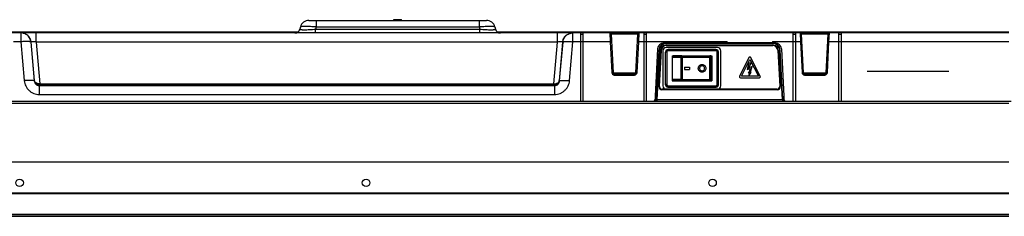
# Model space of a CAD drawing. Header units: millimetres. Extents: x -6054 to 364, y -1866 to 3094.
# Tile 48 of 256: x -4443 to -4052, y -636 to -558. Entities that reach past the tile are written whole.
import ezdxf

# ---------------------------------------------------------------- set-up
doc = ezdxf.new("R2010")
doc.units = ezdxf.units.MM
doc.header["$LTSCALE"] = 65.395
doc.layers.get('0').update_dxf_attribs({"linetype": 'CONTINUOUS'})

msp = doc.modelspace()

# ---------------------------------------------------------------- linework, layer by layer
at = {"linetype": 'Continuous'}
for p, q in [((-4328.38, -558.15), (-4257.97, -558.15)), ((-4325.48, -558.15), (-4325.48, -560.75)), ((-4294.67, -558.15), (-4294.67, -557.85)), ((-4294.67, -557.85), (-4291.67, -557.85)), ((-4293.17, -558.15), (-4293.17, -557.85)), ((-4291.67, -558.15), (-4291.67, -557.85)), ((-4260.86, -558.15), (-4260.86, -560.75)), ((-4409.17, -562.65), (-4409.17, -563.15)), ((-4409.17, -562.65), (-4404.17, -562.65)), ((-4406.67, -562.65), (-4406.67, -563.15)), ((-4404.17, -562.65), (-4404.17, -563.15)), ((-4331.76, -560.75), (-4332.01, -561.67)), ((-4325.48, -560.75), (-4325.73, -561.67)), ((-4325.73, -563.15), (-4325.73, -561.67)), ((-4325.73, -561.67), (-4260.62, -561.67)), ((-4325.48, -560.75), (-4260.86, -560.75)), ((-4260.86, -560.75), (-4260.62, -561.67)), ((-4260.62, -563.15), (-4260.62, -561.67)), ((-4254.59, -560.75), (-4254.34, -561.67)), ((-4234.17, -562.65), (-4234.17, -563.15)), ((-4234.17, -562.65), (-4229.17, -562.65)), ((-4231.67, -562.65), (-4231.67, -563.15)), ((-4229.17, -562.65), (-4229.17, -563.15)), ((-4217.17, -562.65), (-4217.17, -563.15)), ((-4217.17, -562.65), (-4212.17, -562.65)), ((-4214.67, -562.65), (-4214.67, -563.15)), ((-4212.17, -562.65), (-4212.17, -563.15)), ((-4129.17, -562.65), (-4129.17, -563.15)), ((-4129.17, -562.65), (-4126.17, -562.65)), ((-4127.67, -562.65), (-4127.67, -563.15)), ((-4126.17, -562.65), (-4126.17, -563.15)), ((-4122.67, -562.65), (-4122.67, -563.15)), ((-4122.67, -562.65), (-4118.82, -562.65)), ((-4122.05, -562.65), (-4122.05, -563.15)), ((-4120.17, -562.65), (-4120.17, -563.15)), ((-4119.65, -562.65), (-4119.65, -563.15)), ((-4119.24, -562.65), (-4119.24, -563.15)), ((-4118.92, -562.65), (-4118.92, -563.15)), ((-4118.82, -562.65), (-4118.82, -563.15)), ((-4059.17, -562.65), (-4059.17, -563.15)), ((-4059.17, -562.65), (-4054.17, -562.65)), ((-4056.67, -562.65), (-4056.67, -563.15)), ((-4054.17, -562.65), (-4054.17, -563.15)), ((-4194.56, -563.15), (-4546.6, -563.15)), ((-4477.17, -562.75), (-4409.17, -562.75)), ((-4442.71, -563.15), (-4442.71, -566.66)), ((-4436.66, -566.8), (-4436.66, -563.15)), ((-4404.17, -562.75), (-4332.74, -562.75)), ((-4253.61, -562.75), (-4234.17, -562.75)), ((-4229.69, -566.8), (-4229.69, -563.15)), ((-4229.17, -562.75), (-4217.17, -562.75)), ((-4223.63, -566.66), (-4223.63, -563.15)), ((-4220.63, -563.15), (-4220.63, -590.25)), ((-4220.63, -563.65), (-4219.63, -563.65)), ((-4219.63, -563.15), (-4219.63, -590.25)), ((-4212.17, -562.75), (-4129.17, -562.75)), ((-4209, -563.15), (-4208.84, -566.66)), ((-4208.5, -563.63), (-4207.7, -578.98)), ((-4197.84, -563.63), (-4208.5, -563.63)), ((-4198.65, -578.98), (-4197.84, -563.63)), ((-4197.51, -566.66), (-4197.34, -563.15)), ((-4195.53, -563.15), (-4195.53, -590.25)), ((-4195.53, -563.65), (-4194.53, -563.65)), ((-4194.53, -563.15), (-4194.53, -590.25)), ((-4136.32, -563.15), (-4194.53, -563.15)), ((-4136.32, -563.15), (-4136.32, -590.25)), ((-4050.67, -563.15), (-4136.32, -563.15)), ((-4136.32, -563.65), (-4135.32, -563.65)), ((-4135.32, -563.15), (-4135.32, -590.25)), ((-4133.5, -563.15), (-4133.34, -566.66)), ((-4133, -563.63), (-4132.2, -578.98)), ((-4122.34, -563.63), (-4133, -563.63)), ((-4126.17, -562.75), (-4122.67, -562.75)), ((-4123.15, -578.98), (-4122.34, -563.63)), ((-4122.01, -566.66), (-4121.84, -563.15)), ((-4118.82, -562.75), (-4059.17, -562.75)), ((-4118.17, -563.15), (-4118.17, -590.25)), ((-4118.17, -563.65), (-4117.17, -563.65)), ((-4117.17, -563.15), (-4117.17, -590.25)), ((-4054.17, -562.75), (-4050.67, -562.75)), ((-4442.71, -566.66), (-4445.71, -566.66)), ((-4442.71, -566.66), (-4441.39, -582.13)), ((-4438.73, -566.79), (-4437.41, -582.25)), ((-4438.65, -566.79), (-4438.73, -566.79)), ((-4437.31, -582.13), (-4438.65, -566.79)), ((-4436.66, -566.8), (-4435.21, -583.42)), ((-4229.69, -566.8), (-4436.66, -566.8)), ((-4231.14, -583.42), (-4229.69, -566.8)), ((-4227.69, -566.79), (-4229.04, -582.13)), ((-4228.94, -582.25), (-4227.61, -566.79)), ((-4227.61, -566.79), (-4227.69, -566.79)), ((-4224.96, -582.13), (-4223.63, -566.66)), ((-4220.63, -566.66), (-4223.63, -566.66)), ((-4219.63, -566.73), (-4220.63, -566.73)), ((-4208.84, -566.66), (-4219.63, -566.66)), ((-4208.84, -566.66), (-4208.2, -578.94)), ((-4198.15, -578.94), (-4197.51, -566.66)), ((-4195.53, -566.66), (-4197.51, -566.66)), ((-4194.53, -566.73), (-4195.53, -566.73)), ((-4162.44, -566.66), (-4194.53, -566.66)), ((-4190, -569.52), (-4190.99, -588.34)), ((-4189.52, -570), (-4190.56, -589.78)), ((-4189.32, -569.98), (-4190.36, -589.81)), ((-4189.48, -584.47), (-4188.72, -570.01)), ((-4189.28, -584.5), (-4188.52, -570.05)), ((-4187.92, -570.25), (-4187.92, -584.25)), ((-4162.41, -567.15), (-4187.51, -567.15)), ((-4166.22, -568.95), (-4186.62, -568.95)), ((-4186.53, -567.33), (-4186.53, -567.15)), ((-4144.32, -567.33), (-4186.53, -567.33)), ((-4186.53, -567.93), (-4186.53, -568.15)), ((-4186.53, -567.93), (-4144.32, -567.93)), ((-4186.53, -568.15), (-4144.32, -568.15)), ((-4185.87, -570.23), (-4185.87, -569.74)), ((-4166.87, -569.74), (-4185.87, -569.74)), ((-4166.87, -570.23), (-4185.87, -570.23)), ((-4166.87, -570.23), (-4166.87, -569.74)), ((-4164.92, -584.25), (-4164.92, -570.25)), ((-4162.41, -567.15), (-4162.44, -566.66)), ((-4144.43, -567.15), (-4162.41, -567.15)), ((-4144.41, -566.66), (-4144.43, -567.15)), ((-4143.34, -567.15), (-4144.43, -567.15)), ((-4136.32, -566.66), (-4144.41, -566.66)), ((-4144.32, -567.33), (-4144.32, -567.15)), ((-4144.32, -567.93), (-4144.32, -568.15)), ((-4143.78, -567.15), (-4143.78, -567.2)), ((-4142.32, -570.05), (-4141.57, -584.5)), ((-4142.12, -570.01), (-4141.37, -584.47)), ((-4140.49, -589.81), (-4141.52, -569.98)), ((-4140.29, -589.78), (-4141.33, -570)), ((-4140.84, -569.52), (-4139.86, -588.34)), ((-4135.32, -566.73), (-4136.32, -566.73)), ((-4133.34, -566.66), (-4135.32, -566.66)), ((-4133.34, -566.66), (-4132.7, -578.94)), ((-4122.65, -578.94), (-4122.01, -566.66)), ((-4118.17, -566.66), (-4122.01, -566.66)), ((-4117.17, -566.73), (-4118.17, -566.73)), ((-4050.67, -566.66), (-4117.17, -566.66)), ((-4186.87, -583.75), (-4186.87, -570.74)), ((-4186.37, -570.73), (-4186.37, -583.73)), ((-4184.22, -572.23), (-4184.22, -582.23)), ((-4184.22, -572.23), (-4168.52, -572.23)), ((-4184.22, -572.25), (-4168.52, -572.25)), ((-4180.7, -581.65), (-4180.7, -572.75)), ((-4180.42, -572.26), (-4180.43, -572.26)), ((-4180.11, -581.65), (-4180.11, -572.75)), ((-4169.32, -581.68), (-4169.32, -572.78)), ((-4169.29, -572.29), (-4169.31, -572.29)), ((-4168.83, -581.69), (-4168.83, -572.79)), ((-4168.52, -572.23), (-4168.52, -582.23)), ((-4166.37, -583.73), (-4166.37, -570.73)), ((-4165.87, -583.75), (-4165.87, -570.74)), ((-4153.78, -572.98), (-4157.52, -580.42)), ((-4156.77, -580.36), (-4153.42, -573.7)), ((-4153.42, -573.7), (-4150.03, -580.36)), ((-4149.28, -580.42), (-4153.07, -572.98)), ((-4179.37, -576.71), (-4179.37, -577.71)), ((-4177.37, -576.72), (-4177.37, -577.72)), ((-4153.75, -575.24), (-4154.44, -577.76)), ((-4154.44, -577.76), (-4153.44, -577.25)), ((-4153.9, -577.15), (-4152.95, -575.24)), ((-4152.53, -576.45), (-4153.9, -577.15)), ((-4152.95, -575.24), (-4153.75, -575.24)), ((-4153.44, -577.25), (-4153.67, -579)), ((-4153.22, -579), (-4152.53, -576.45)), ((-4437.41, -582.25), (-4437.31, -582.13)), ((-4229.04, -582.13), (-4228.94, -582.25)), ((-4207.7, -578.98), (-4198.65, -578.98)), ((-4207.2, -579.45), (-4207.2, -579.89)), ((-4207.2, -579.45), (-4199.15, -579.45)), ((-4207.2, -579.89), (-4199.15, -579.89)), ((-4199.15, -579.45), (-4199.15, -579.89)), ((-4184.22, -582.23), (-4168.52, -582.23)), ((-4183.81, -582.2), (-4168.94, -582.2)), ((-4157.16, -581), (-4149.63, -581)), ((-4150.03, -580.36), (-4156.77, -580.36)), ((-4153.92, -578.63), (-4153.66, -580.04)), ((-4153.67, -579), (-4153.92, -578.63)), ((-4153.66, -580.04), (-4152.84, -578.81)), ((-4152.84, -578.81), (-4153.22, -579)), ((-4132.2, -578.98), (-4123.15, -578.98)), ((-4131.7, -579.45), (-4131.7, -579.89)), ((-4131.7, -579.45), (-4123.65, -579.45)), ((-4131.7, -579.89), (-4123.65, -579.89)), ((-4123.65, -579.45), (-4123.65, -579.89)), ((-4074.46, -578.45), (-4106.88, -578.45)), ((-4435.27, -583.88), (-4435.44, -584.11)), ((-4435.44, -584.11), (-4435.44, -587.61)), ((-4435.44, -584.11), (-4230.9, -584.11)), ((-4435.21, -583.42), (-4435.29, -583.42)), ((-4435.21, -583.88), (-4435.21, -583.42)), ((-4435.21, -583.42), (-4231.14, -583.42)), ((-4231.14, -583.88), (-4435.21, -583.88)), ((-4231.14, -583.42), (-4231.14, -583.88)), ((-4231.14, -583.42), (-4231.06, -583.42)), ((-4230.9, -584.11), (-4231.08, -583.88)), ((-4230.9, -584.11), (-4230.9, -587.61)), ((-4188.28, -585.73), (-4188.28, -585.55)), ((-4142.57, -585.55), (-4188.28, -585.55)), ((-4142.57, -585.73), (-4188.28, -585.73)), ((-4185.87, -584.75), (-4185.87, -584.23)), ((-4185.87, -584.23), (-4166.87, -584.23)), ((-4185.87, -584.74), (-4166.87, -584.74)), ((-4166.87, -584.75), (-4185.87, -584.75)), ((-4166.87, -584.75), (-4166.87, -584.23)), ((-4142.57, -585.73), (-4142.57, -585.55)), ((-4435.44, -587.61), (-4230.9, -587.61)), ((-4190.36, -589.81), (-4190.36, -590.25)), ((-4140.49, -589.81), (-4190.36, -589.81)), ((-4140.49, -589.81), (-4140.49, -590.25)), ((-4518.16, -590.25), (-4049.67, -590.25)), ((-4518.16, -591.13), (-4050.67, -591.13)), ((-4050.67, -614.55), (-4734.98, -614.55)), ((-4050.67, -626.98), (-4724.33, -626.98)), ((-4050.67, -627.15), (-4724.33, -627.15)), ((-4050.67, -627.15), (-4724.01, -627.15)), ((-4050.67, -635.55), (-4730.42, -635.55)), ((-4050.67, -636.15), (-4729.94, -636.15)), ((-4050.67, -635.42), (-4725.58, -635.42)), ((-4050.67, -635.42), (-4725.58, -635.42)), ((-4050.67, -635.55), (-4725.58, -635.55))]:
    msp.add_line(p, q, dxfattribs=at)
for centre in [(-4443.22, -622.8), (-4305.72, -622.8), (-4168.22, -622.8)]:
    msp.add_circle(centre, 1.5, dxfattribs=at)
for centre, radius, start, end in [((-4328.38, -561.65), 3.5, 90, 165), ((-4257.97, -561.65), 3.5, 15, 90), ((-4333.94, -561.15), 2, 270, 345), ((-4331.74, -608.61), 48.27, 82.5569, 83.4765), ((-4254.6, -608.71), 48.37, 96.5242, 97.4422), ((-4252.41, -561.15), 2, 195, 270), ((-4209, -563.65), 0.5, 3, 90), ((-4197.34, -563.65), 0.5, 90, 177), ((-4133.5, -563.65), 0.5, 3, 90), ((-4121.84, -563.65), 0.5, 90, 177), ((-4187.51, -569.65), 2.5, 90, 177), ((-4186.53, -570.15), 3, 90, 177), ((-4186.53, -570.13), 2.8, 90, 177), ((-4186.53, -570.13), 2.2, 90, 177), ((-4186.53, -570.15), 2, 90, 177), ((-4186.62, -570.25), 1.3, 90, 180), ((-4185.87, -570.74), 1, 89.9994, 179.9983), ((-4185.87, -570.73), 0.5, 89.9995, 179.9983), ((-4166.87, -570.74), 1, 0.0017, 90.0006), ((-4166.87, -570.73), 0.5, 0.0017, 90.0005), ((-4166.22, -570.25), 1.3, 0, 90), ((-4212.29, -604.87), 62.8, 36.9104, 37.4687), ((-4094.56, -604.87), 62.81, 142.5313, 143.0896), ((-4144.32, -570.15), 3, 3, 90), ((-4144.32, -570.13), 2.8, 3, 90), ((-4144.32, -570.13), 2.2, 3, 90), ((-4144.32, -570.15), 2, 3, 90), ((-4143.34, -569.65), 2.5, 3, 90), ((-4180.43, -623.88), 51.13, 89.6389, 90.2998), ((-4170.59, 860.36), 1432.65, 269.60676, 270.05151), ((-4170.57, 816.46), 1389.24, 269.60676, 270.05151), ((-4169.3, -572.73), 0.445, 82.2031, 88.5445), ((-4153.42, -573.16), 0.4, 26.99, 153.331), ((-4207.2, -578.89), 1, 183, 270), ((-4207.2, -578.95), 0.5, 183, 270), ((-4199.15, -578.89), 1, 270, 357), ((-4199.15, -578.95), 0.5, 270, 357), ((-4180.43, -630.61), 48.96, 89.6242, 90.3145), ((-4170, 1048.7), 1630.89, 269.63379, 270.02448), ((-4170, 999.79), 1581.47, 269.63379, 270.02448), ((-4157.16, -580.6), 0.4, 153.331, 270), ((-4149.63, -580.6), 0.4, 270, 26.99), ((-4131.7, -578.89), 1, 183, 270), ((-4131.7, -578.95), 0.5, 183, 270), ((-4123.65, -578.89), 1, 270, 357), ((-4123.65, -578.95), 0.5, 270, 357), ((-4435.21, -612.46), 28.59, 90, 90.1235), ((-4231.14, -612.47), 28.6, 89.8766, 89.9999), ((-4188.28, -584.53), 1.2, 177, 270), ((-4188.28, -584.55), 1, 177, 270), ((-4186.62, -584.25), 1.3, 180, 270), ((-4185.87, -583.74), 1, 180.0017, 270.0006), ((-4185.87, -583.75), 1, 180.0094, 186.4749), ((-4185.87, -583.75), 1, 186.4681, 263.5342), ((-4185.87, -583.73), 0.5, 180.0017, 270.0005), ((-4185.87, -583.75), 1, 263.5256, 269.9906), ((-4166.87, -583.73), 0.5, 269.9995, 359.9983), ((-4166.87, -583.74), 1, 269.9994, 359.9983), ((-4166.87, -583.75), 1, 270.0094, 276.4744), ((-4166.87, -583.75), 1, 276.4658, 353.5319), ((-4166.22, -584.25), 1.3, 270, 0), ((-4166.87, -583.75), 1, 353.5251, 359.9906), ((-4142.57, -584.53), 1.2, 270, 3), ((-4142.57, -584.55), 1, 270, 3), ((-4191.06, -589.75), 0.5, 270, 357), ((-4139.79, -589.75), 0.5, 183, 270)]:
    msp.add_arc(centre, radius, start, end, dxfattribs=at)
for centre, major_axis, start_param, end_param in [((-4188.78, -588.25), (1.65, 31.3), -4.70594, -4.659917), ((-4142.07, -588.25), (-1.65, 31.3), -1.623268, -1.577245)]:
    msp.add_ellipse(centre, major_axis=major_axis, ratio=0.070181, start_param=start_param, end_param=end_param, dxfattribs=at)
for points, knots in [([(-4332.01, -561.67), (-4332.02, -561.71), (-4331.93, -561.75), (-4331.85, -561.77), (-4331.74, -561.79), (-4331.57, -561.81), (-4331.32, -561.84), (-4331.01, -561.85), (-4330.64, -561.86), (-4330.23, -561.86), (-4329.77, -561.86), (-4329.08, -561.85), (-4328.14, -561.81), (-4326.95, -561.75), (-4326.14, -561.7), (-4325.73, -561.67)], [0, 0, 0, 0, 0.019206, 0.029007, 0.041044, 0.071961, 0.112052, 0.161161, 0.218932, 0.284824, 0.358132, 0.438011, 0.613629, 0.803597, 1, 1, 1, 1]), ([(-4331.76, -560.75), (-4331.74, -560.69), (-4331.64, -560.61), (-4331.47, -560.55), (-4331.29, -560.51), (-4331.06, -560.47), (-4330.66, -560.43), (-4330.08, -560.41), (-4329.27, -560.42), (-4327.97, -560.48), (-4326.96, -560.57), (-4326.25, -560.65)], [0, 0, 0, 0, 0.033768, 0.060478, 0.094687, 0.136521, 0.185877, 0.306054, 0.452159, 0.619966, 1, 1, 1, 1]), ([(-4260.62, -561.67), (-4260.2, -561.7), (-4259.39, -561.75), (-4258.21, -561.81), (-4257.27, -561.85), (-4256.58, -561.86), (-4256.12, -561.86), (-4255.7, -561.86), (-4255.34, -561.85), (-4255.03, -561.84), (-4254.78, -561.81), (-4254.6, -561.79), (-4254.49, -561.77), (-4254.42, -561.75), (-4254.33, -561.71), (-4254.34, -561.67)], [0, 0, 0, 0, 0.196403, 0.38637, 0.561987, 0.641866, 0.715175, 0.781067, 0.838838, 0.887947, 0.928039, 0.958956, 0.970992, 0.980794, 1, 1, 1, 1]), ([(-4260.09, -560.65), (-4259.39, -560.57), (-4258.37, -560.48), (-4257.08, -560.42), (-4256.27, -560.41), (-4255.68, -560.43), (-4255.29, -560.47), (-4255.06, -560.51), (-4254.87, -560.55), (-4254.71, -560.61), (-4254.6, -560.69), (-4254.59, -560.75)], [0, 0, 0, 0, 0.380035, 0.547841, 0.693946, 0.814123, 0.863478, 0.905313, 0.939522, 0.966232, 1, 1, 1, 1]), ([(-4438.73, -566.79), (-4438.78, -566.3), (-4439.05, -565.33), (-4439.96, -564.13), (-4441.23, -563.34), (-4442.22, -563.15), (-4442.71, -563.15)], [0, 0, 0, 0, 0.250115, 0.500157, 0.750109, 1, 1, 1, 1]), ([(-4438.73, -566.79), (-4438.74, -566.77), (-4438.78, -566.74), (-4438.9, -566.68), (-4439.14, -566.63), (-4439.52, -566.59), (-4440.01, -566.56), (-4440.59, -566.56), (-4441.26, -566.57), (-4441.97, -566.61), (-4442.46, -566.64), (-4442.71, -566.66)], [0, 0, 0, 0, 0.014311, 0.035105, 0.099607, 0.194891, 0.318402, 0.466092, 0.632887, 0.812966, 1, 1, 1, 1]), ([(-4438.65, -566.79), (-4438.7, -566.3), (-4438.97, -565.33), (-4439.87, -564.13), (-4441.15, -563.34), (-4442.14, -563.15), (-4442.63, -563.15)], [0, 0, 0, 0, 0.250115, 0.500157, 0.750109, 1, 1, 1, 1]), ([(-4227.69, -566.79), (-4227.65, -566.3), (-4227.38, -565.33), (-4226.47, -564.13), (-4225.2, -563.34), (-4224.21, -563.15), (-4223.72, -563.15)], [0, 0, 0, 0, 0.250115, 0.500157, 0.750109, 1, 1, 1, 1]), ([(-4227.61, -566.79), (-4227.57, -566.3), (-4227.29, -565.33), (-4226.39, -564.13), (-4225.11, -563.34), (-4224.12, -563.15), (-4223.63, -563.15)], [0, 0, 0, 0, 0.250115, 0.500157, 0.750109, 1, 1, 1, 1]), ([(-4227.61, -566.79), (-4227.6, -566.77), (-4227.57, -566.74), (-4227.45, -566.68), (-4227.21, -566.63), (-4226.83, -566.59), (-4226.34, -566.56), (-4225.75, -566.56), (-4225.09, -566.57), (-4224.37, -566.61), (-4223.88, -566.64), (-4223.63, -566.66)], [0, 0, 0, 0, 0.014311, 0.035105, 0.099607, 0.194891, 0.318402, 0.466092, 0.632887, 0.812966, 1, 1, 1, 1]), ([(-4436.66, -566.8), (-4436.91, -566.76), (-4437.27, -566.71), (-4437.73, -566.67), (-4438.03, -566.66), (-4438.28, -566.66), (-4438.45, -566.68), (-4438.55, -566.71), (-4438.61, -566.73), (-4438.65, -566.76), (-4438.65, -566.79)], [0, 0, 0, 0, 0.369638, 0.538278, 0.686966, 0.809796, 0.902633, 0.937299, 0.964379, 1, 1, 1, 1]), ([(-4227.69, -566.79), (-4227.7, -566.76), (-4227.74, -566.73), (-4227.8, -566.71), (-4227.9, -566.68), (-4228.07, -566.66), (-4228.32, -566.66), (-4228.61, -566.67), (-4229.08, -566.71), (-4229.44, -566.76), (-4229.69, -566.8)], [0, 0, 0, 0, 0.035621, 0.062701, 0.097367, 0.190204, 0.313034, 0.461722, 0.630362, 1, 1, 1, 1]), ([(-4208.34, -566.7), (-4208.34, -566.69), (-4208.36, -566.68), (-4208.39, -566.68), (-4208.43, -566.67), (-4208.52, -566.66), (-4208.66, -566.66), (-4208.78, -566.66), (-4208.84, -566.66)], [0, 0, 0, 0, 0.029946, 0.089951, 0.182688, 0.305735, 0.624524, 1, 1, 1, 1]), ([(-4198, -566.7), (-4198, -566.69), (-4197.99, -566.68), (-4197.96, -566.68), (-4197.91, -566.67), (-4197.82, -566.66), (-4197.69, -566.66), (-4197.57, -566.66), (-4197.51, -566.66)], [0, 0, 0, 0, 0.029946, 0.089951, 0.182688, 0.305735, 0.624524, 1, 1, 1, 1]), ([(-4189.32, -569.98), (-4189.35, -569.98), (-4189.39, -569.98), (-4189.45, -569.98), (-4189.5, -569.98), (-4189.51, -569.99), (-4189.52, -569.99), (-4189.52, -570)], [0, 0, 0, 0, 0.375532, 0.694373, 0.910034, 0.970049, 1, 1, 1, 1]), ([(-4188.72, -570.01), (-4188.7, -570.01), (-4188.65, -570.02), (-4188.59, -570.03), (-4188.55, -570.03), (-4188.53, -570.04), (-4188.52, -570.05), (-4188.52, -570.05)], [0, 0, 0, 0, 0.374679, 0.69376, 0.909932, 0.970086, 1, 1, 1, 1]), ([(-4142.12, -570.01), (-4142.15, -570.01), (-4142.2, -570.02), (-4142.26, -570.03), (-4142.3, -570.03), (-4142.32, -570.04), (-4142.32, -570.05), (-4142.32, -570.05)], [0, 0, 0, 0, 0.374679, 0.69376, 0.909932, 0.970086, 1, 1, 1, 1]), ([(-4141.52, -569.98), (-4141.5, -569.98), (-4141.45, -569.98), (-4141.39, -569.98), (-4141.35, -569.98), (-4141.33, -569.99), (-4141.33, -569.99), (-4141.33, -570)], [0, 0, 0, 0, 0.375532, 0.694373, 0.910034, 0.970049, 1, 1, 1, 1]), ([(-4132.84, -566.7), (-4132.84, -566.69), (-4132.86, -566.68), (-4132.89, -566.68), (-4132.93, -566.67), (-4133.02, -566.66), (-4133.16, -566.66), (-4133.28, -566.66), (-4133.34, -566.66)], [0, 0, 0, 0, 0.029946, 0.089951, 0.182688, 0.305735, 0.624524, 1, 1, 1, 1]), ([(-4122.5, -566.7), (-4122.5, -566.69), (-4122.49, -566.68), (-4122.46, -566.68), (-4122.41, -566.67), (-4122.32, -566.66), (-4122.19, -566.66), (-4122.07, -566.66), (-4122.01, -566.66)], [0, 0, 0, 0, 0.029946, 0.089951, 0.182688, 0.305735, 0.624524, 1, 1, 1, 1]), ([(-4186.37, -570.73), (-4186.44, -570.73), (-4186.53, -570.74), (-4186.65, -570.74), (-4186.72, -570.74), (-4186.78, -570.74), (-4186.81, -570.74), (-4186.83, -570.74), (-4186.85, -570.74), (-4186.86, -570.74), (-4186.87, -570.74), (-4186.87, -570.74), (-4186.87, -570.74)], [0, 0, 0, 0, 0.382653, 0.555476, 0.707007, 0.831354, 0.881805, 0.923755, 0.95683, 0.980681, 0.9951, 1, 1, 1, 1]), ([(-4184.22, -572.52), (-4184.18, -572.46), (-4184.07, -572.35), (-4183.92, -572.31), (-4183.84, -572.3)], [0, 0, 0, 0, 0.499901, 1, 1, 1, 1]), ([(-4184.22, -572.8), (-4184.07, -572.79), (-4183.66, -572.78), (-4182.9, -572.77), (-4181.88, -572.76), (-4181.12, -572.75), (-4180.7, -572.75)], [0, 0, 0, 0, 0.132563, 0.349797, 0.642911, 1, 1, 1, 1]), ([(-4180.43, -572.26), (-4180.85, -572.26), (-4181.61, -572.26), (-4182.61, -572.27), (-4183.33, -572.29), (-4183.7, -572.29), (-4183.84, -572.3)], [0, 0, 0, 0, 0.370634, 0.668528, 0.880079, 1, 1, 1, 1]), ([(-4180.43, -572.26), (-4180.47, -572.26), (-4180.54, -572.29), (-4180.61, -572.37), (-4180.68, -572.52), (-4180.7, -572.66), (-4180.7, -572.75)], [0, 0, 0, 0, 0.179621, 0.344858, 0.541724, 1, 1, 1, 1]), ([(-4180.42, -572.26), (-4180.38, -572.26), (-4180.29, -572.29), (-4180.19, -572.41), (-4180.12, -572.57), (-4180.11, -572.69), (-4180.11, -572.75)], [0, 0, 0, 0, 0.198117, 0.429701, 0.701924, 1, 1, 1, 1]), ([(-4169.31, -572.35), (-4169.32, -572.38), (-4169.32, -572.52), (-4169.32, -572.67), (-4169.32, -572.78)], [0, 0, 0, 0, 0.182594, 1, 1, 1, 1]), ([(-4169.32, -572.78), (-4169.27, -572.78), (-4169.11, -572.79), (-4168.95, -572.78), (-4168.83, -572.79)], [0, 0, 0, 0, 0.319703, 1, 1, 1, 1]), ([(-4169.31, -572.29), (-4169.31, -572.29), (-4169.31, -572.3), (-4169.31, -572.31), (-4169.31, -572.33), (-4169.31, -572.34), (-4169.31, -572.35)], [0, 0, 0, 0, 0.071748, 0.262349, 0.573369, 1, 1, 1, 1]), ([(-4168.91, -572.3), (-4168.93, -572.3), (-4169.06, -572.3), (-4169.19, -572.29), (-4169.29, -572.29)], [0, 0, 0, 0, 0.183872, 1, 1, 1, 1]), ([(-4169.24, -572.29), (-4169.18, -572.3), (-4169.1, -572.33), (-4169.03, -572.38), (-4169.02, -572.39)], [0, 0, 0, 0, 0.746693, 1, 1, 1, 1]), ([(-4169.02, -572.39), (-4168.96, -572.44), (-4168.87, -572.56), (-4168.83, -572.71), (-4168.83, -572.79)], [0, 0, 0, 0, 0.49475, 1, 1, 1, 1]), ([(-4168.91, -572.3), (-4168.83, -572.31), (-4168.68, -572.35), (-4168.57, -572.46), (-4168.52, -572.52)], [0, 0, 0, 0, 0.500099, 1, 1, 1, 1]), ([(-4168.83, -572.79), (-4168.8, -572.79), (-4168.7, -572.79), (-4168.6, -572.79), (-4168.52, -572.8)], [0, 0, 0, 0, 0.300158, 1, 1, 1, 1]), ([(-4166.37, -570.73), (-4166.31, -570.73), (-4166.22, -570.74), (-4166.1, -570.74), (-4166.02, -570.74), (-4165.97, -570.74), (-4165.93, -570.74), (-4165.91, -570.74), (-4165.9, -570.74), (-4165.88, -570.74), (-4165.88, -570.74), (-4165.87, -570.74), (-4165.87, -570.74)], [0, 0, 0, 0, 0.382653, 0.555476, 0.707007, 0.831354, 0.881805, 0.923755, 0.95683, 0.980681, 0.9951, 1, 1, 1, 1]), ([(-4179.37, -576.71), (-4179.21, -576.71), (-4178.55, -576.71), (-4177.88, -576.72), (-4177.37, -576.72)], [0, 0, 0, 0, 0.241114, 1, 1, 1, 1]), ([(-4179.37, -577.71), (-4179.21, -577.71), (-4178.55, -577.71), (-4177.88, -577.72), (-4177.37, -577.72)], [0, 0, 0, 0, 0.241114, 1, 1, 1, 1]), ([(-4173.87, -577.23), (-4173.87, -577.03), (-4173.79, -576.64), (-4173.46, -576.14), (-4172.96, -575.81), (-4172.38, -575.69), (-4171.79, -575.81), (-4171.29, -576.14), (-4170.95, -576.64), (-4170.87, -577.04), (-4170.87, -577.23)], [0, 0, 0, 0, 0.125618, 0.250267, 0.374165, 0.498185, 0.622928, 0.748361, 0.874137, 1, 1, 1, 1]), ([(-4170.87, -577.23), (-4170.87, -577.43), (-4170.95, -577.83), (-4171.29, -578.33), (-4171.79, -578.66), (-4172.38, -578.77), (-4172.96, -578.65), (-4173.46, -578.32), (-4173.79, -577.82), (-4173.87, -577.43), (-4173.87, -577.23)], [0, 0, 0, 0, 0.125789, 0.251439, 0.37672, 0.501362, 0.625411, 0.749475, 0.87432, 1, 1, 1, 1]), ([(-4171.37, -577.23), (-4171.37, -577.1), (-4171.43, -576.84), (-4171.65, -576.51), (-4171.98, -576.28), (-4172.38, -576.21), (-4172.77, -576.29), (-4173.1, -576.51), (-4173.32, -576.84), (-4173.37, -577.1), (-4173.37, -577.23)], [0, 0, 0, 0, 0.125806, 0.251453, 0.376681, 0.501283, 0.62538, 0.749532, 0.874377, 1, 1, 1, 1]), ([(-4173.37, -577.23), (-4173.37, -577.36), (-4173.32, -577.63), (-4173.1, -577.96), (-4172.77, -578.18), (-4172.38, -578.26), (-4171.98, -578.18), (-4171.65, -577.96), (-4171.43, -577.63), (-4171.37, -577.36), (-4171.37, -577.23)], [0, 0, 0, 0, 0.125686, 0.250715, 0.37503, 0.499168, 0.623681, 0.748755, 0.874265, 1, 1, 1, 1]), ([(-4437.41, -582.25), (-4437.41, -582.24), (-4437.45, -582.2), (-4437.57, -582.15), (-4437.81, -582.09), (-4438.19, -582.05), (-4438.68, -582.03), (-4439.27, -582.02), (-4439.93, -582.04), (-4440.64, -582.07), (-4441.14, -582.11), (-4441.39, -582.13)], [0, 0, 0, 0, 0.014311, 0.035105, 0.099607, 0.194891, 0.318402, 0.466092, 0.632887, 0.812966, 1, 1, 1, 1]), ([(-4441.39, -582.13), (-4441.35, -582.5), (-4441.22, -583.23), (-4440.83, -584.27), (-4440.26, -585.22), (-4439.51, -586.05), (-4438.63, -586.73), (-4437.63, -587.24), (-4436.56, -587.54), (-4435.82, -587.61), (-4435.44, -587.61)], [0, 0, 0, 0, 0.124547, 0.249177, 0.373939, 0.498861, 0.623954, 0.749202, 0.874569, 1, 1, 1, 1]), ([(-4435.27, -583.88), (-4435.53, -583.88), (-4436.06, -583.77), (-4436.71, -583.37), (-4437.14, -582.79), (-4437.28, -582.35), (-4437.31, -582.13)], [0, 0, 0, 0, 0.274087, 0.531814, 0.771655, 1, 1, 1, 1]), ([(-4435.29, -583.42), (-4435.55, -583.43), (-4436.05, -583.37), (-4436.69, -583.08), (-4437.14, -582.65), (-4437.28, -582.3), (-4437.31, -582.13)], [0, 0, 0, 0, 0.304202, 0.572479, 0.799974, 1, 1, 1, 1]), ([(-4231.08, -583.88), (-4230.81, -583.88), (-4230.29, -583.77), (-4229.64, -583.37), (-4229.2, -582.79), (-4229.06, -582.35), (-4229.04, -582.13)], [0, 0, 0, 0, 0.274087, 0.531813, 0.771655, 1, 1, 1, 1]), ([(-4231.06, -583.42), (-4230.8, -583.43), (-4230.3, -583.37), (-4229.65, -583.08), (-4229.21, -582.65), (-4229.06, -582.3), (-4229.04, -582.13)], [0, 0, 0, 0, 0.304202, 0.572479, 0.799974, 1, 1, 1, 1]), ([(-4230.9, -587.61), (-4230.53, -587.61), (-4229.79, -587.54), (-4228.71, -587.24), (-4227.72, -586.73), (-4226.83, -586.05), (-4226.09, -585.22), (-4225.51, -584.27), (-4225.12, -583.23), (-4224.99, -582.5), (-4224.96, -582.13)], [0, 0, 0, 0, 0.125431, 0.250798, 0.376046, 0.501139, 0.626061, 0.750823, 0.875453, 1, 1, 1, 1]), ([(-4228.94, -582.25), (-4228.93, -582.24), (-4228.9, -582.2), (-4228.78, -582.15), (-4228.54, -582.09), (-4228.16, -582.05), (-4227.67, -582.03), (-4227.08, -582.02), (-4226.42, -582.04), (-4225.7, -582.07), (-4225.21, -582.11), (-4224.96, -582.13)], [0, 0, 0, 0, 0.014311, 0.035105, 0.099607, 0.194891, 0.318402, 0.466092, 0.632887, 0.812966, 1, 1, 1, 1]), ([(-4207.7, -578.98), (-4207.7, -578.97), (-4207.71, -578.96), (-4207.74, -578.96), (-4207.79, -578.95), (-4207.88, -578.94), (-4208.02, -578.94), (-4208.13, -578.94), (-4208.2, -578.94)], [0, 0, 0, 0, 0.029946, 0.089951, 0.182688, 0.305735, 0.624524, 1, 1, 1, 1]), ([(-4198.65, -578.98), (-4198.65, -578.97), (-4198.63, -578.96), (-4198.6, -578.96), (-4198.56, -578.95), (-4198.47, -578.94), (-4198.33, -578.94), (-4198.21, -578.94), (-4198.15, -578.94)], [0, 0, 0, 0, 0.029946, 0.089951, 0.182688, 0.305735, 0.624524, 1, 1, 1, 1]), ([(-4180.7, -581.65), (-4181.12, -581.65), (-4181.88, -581.66), (-4182.9, -581.67), (-4183.66, -581.68), (-4184.07, -581.69), (-4184.22, -581.7)], [0, 0, 0, 0, 0.357089, 0.650203, 0.867437, 1, 1, 1, 1]), ([(-4183.81, -582.2), (-4183.89, -582.2), (-4184.05, -582.16), (-4184.18, -582.05), (-4184.22, -581.98)], [0, 0, 0, 0, 0.500064, 1, 1, 1, 1]), ([(-4180.43, -582.16), (-4180.85, -582.16), (-4181.6, -582.16), (-4182.6, -582.17), (-4183.31, -582.19), (-4183.68, -582.19), (-4183.81, -582.2)], [0, 0, 0, 0, 0.373043, 0.672738, 0.885026, 1, 1, 1, 1]), ([(-4180.43, -582.16), (-4180.46, -582.16), (-4180.53, -582.12), (-4180.61, -582.04), (-4180.68, -581.88), (-4180.7, -581.75), (-4180.7, -581.65)], [0, 0, 0, 0, 0.179479, 0.345268, 0.542619, 1, 1, 1, 1]), ([(-4180.43, -582.16), (-4180.38, -582.16), (-4180.29, -582.12), (-4180.19, -582), (-4180.12, -581.84), (-4180.11, -581.72), (-4180.11, -581.65)], [0, 0, 0, 0, 0.197842, 0.429997, 0.702603, 1, 1, 1, 1]), ([(-4168.83, -581.69), (-4168.86, -581.69), (-4169.02, -581.68), (-4169.19, -581.68), (-4169.32, -581.68)], [0, 0, 0, 0, 0.154268, 1, 1, 1, 1]), ([(-4169.31, -582.19), (-4169.31, -582.19), (-4169.31, -582.18), (-4169.31, -582.18), (-4169.31, -582.16), (-4169.31, -582.14), (-4169.32, -582.1), (-4169.32, -582.03), (-4169.32, -581.96), (-4169.32, -581.84), (-4169.32, -581.75), (-4169.32, -581.68)], [0, 0, 0, 0, 0.006553, 0.022, 0.046627, 0.080293, 0.173389, 0.297836, 0.448901, 0.620728, 1, 1, 1, 1]), ([(-4169.31, -582.19), (-4169.24, -582.19), (-4169.12, -582.16), (-4168.96, -582.05), (-4168.86, -581.88), (-4168.83, -581.75), (-4168.83, -581.69)], [0, 0, 0, 0, 0.243038, 0.490335, 0.743292, 1, 1, 1, 1]), ([(-4168.94, -582.2), (-4168.96, -582.2), (-4169.08, -582.19), (-4169.2, -582.19), (-4169.31, -582.19)], [0, 0, 0, 0, 0.169367, 1, 1, 1, 1]), ([(-4168.52, -581.98), (-4168.57, -582.05), (-4168.7, -582.16), (-4168.86, -582.2), (-4168.94, -582.2)], [0, 0, 0, 0, 0.499936, 1, 1, 1, 1]), ([(-4168.52, -581.7), (-4168.54, -581.7), (-4168.65, -581.69), (-4168.75, -581.69), (-4168.83, -581.69)], [0, 0, 0, 0, 0.199506, 1, 1, 1, 1]), ([(-4132.2, -578.98), (-4132.2, -578.97), (-4132.21, -578.96), (-4132.24, -578.96), (-4132.29, -578.95), (-4132.38, -578.94), (-4132.52, -578.94), (-4132.63, -578.94), (-4132.7, -578.94)], [0, 0, 0, 0, 0.029946, 0.089951, 0.182688, 0.305735, 0.624524, 1, 1, 1, 1]), ([(-4123.15, -578.98), (-4123.15, -578.97), (-4123.13, -578.96), (-4123.1, -578.96), (-4123.06, -578.95), (-4122.97, -578.94), (-4122.83, -578.94), (-4122.71, -578.94), (-4122.65, -578.94)], [0, 0, 0, 0, 0.029946, 0.089951, 0.182688, 0.305735, 0.624524, 1, 1, 1, 1]), ([(-4437.41, -582.25), (-4437.39, -582.49), (-4437.27, -582.96), (-4436.85, -583.58), (-4436.21, -584.01), (-4435.7, -584.11), (-4435.44, -584.11)], [0, 0, 0, 0, 0.239204, 0.485615, 0.740582, 1, 1, 1, 1]), ([(-4435.27, -583.88), (-4435.27, -583.87), (-4435.27, -583.86), (-4435.28, -583.83), (-4435.28, -583.79), (-4435.28, -583.73), (-4435.28, -583.67), (-4435.29, -583.56), (-4435.29, -583.48), (-4435.29, -583.42)], [0, 0, 0, 0, 0.028775, 0.09088, 0.184784, 0.307632, 0.455575, 0.623883, 1, 1, 1, 1]), ([(-4231.06, -583.42), (-4231.06, -583.48), (-4231.06, -583.56), (-4231.06, -583.67), (-4231.06, -583.73), (-4231.07, -583.79), (-4231.07, -583.83), (-4231.07, -583.86), (-4231.08, -583.87), (-4231.08, -583.88)], [0, 0, 0, 0, 0.376122, 0.54443, 0.692373, 0.81522, 0.909122, 0.971226, 1, 1, 1, 1]), ([(-4230.9, -584.11), (-4230.65, -584.11), (-4230.13, -584.01), (-4229.49, -583.58), (-4229.07, -582.96), (-4228.96, -582.49), (-4228.94, -582.25)], [0, 0, 0, 0, 0.259418, 0.514385, 0.760796, 1, 1, 1, 1]), ([(-4189.48, -584.47), (-4189.45, -584.47), (-4189.41, -584.47), (-4189.35, -584.48), (-4189.3, -584.49), (-4189.29, -584.49), (-4189.28, -584.5), (-4189.28, -584.5)], [0, 0, 0, 0, 0.374679, 0.69376, 0.909932, 0.970086, 1, 1, 1, 1]), ([(-4186.37, -583.73), (-4186.44, -583.73), (-4186.53, -583.73), (-4186.65, -583.74), (-4186.72, -583.74), (-4186.78, -583.74), (-4186.81, -583.74), (-4186.83, -583.74), (-4186.85, -583.74), (-4186.86, -583.74), (-4186.87, -583.74), (-4186.87, -583.74), (-4186.87, -583.74)], [0, 0, 0, 0, 0.382653, 0.555476, 0.707007, 0.831354, 0.881805, 0.923755, 0.95683, 0.980681, 0.9951, 1, 1, 1, 1]), ([(-4166.37, -583.73), (-4166.31, -583.73), (-4166.22, -583.73), (-4166.1, -583.74), (-4166.02, -583.74), (-4165.97, -583.74), (-4165.93, -583.74), (-4165.91, -583.74), (-4165.9, -583.74), (-4165.88, -583.74), (-4165.88, -583.74), (-4165.87, -583.74), (-4165.87, -583.74)], [0, 0, 0, 0, 0.382653, 0.555476, 0.707007, 0.831354, 0.881805, 0.923755, 0.95683, 0.980681, 0.9951, 1, 1, 1, 1]), ([(-4141.37, -584.47), (-4141.39, -584.47), (-4141.44, -584.47), (-4141.5, -584.48), (-4141.54, -584.49), (-4141.56, -584.49), (-4141.57, -584.5), (-4141.57, -584.5)], [0, 0, 0, 0, 0.374679, 0.69376, 0.909932, 0.970086, 1, 1, 1, 1]), ([(-4191.56, -590.25), (-4191.5, -590.25), (-4191.37, -590.23), (-4191.21, -590.12), (-4191.09, -589.97), (-4191.06, -589.84), (-4191.06, -589.78)], [0, 0, 0, 0, 0.250824, 0.501162, 0.750824, 1, 1, 1, 1]), ([(-4190.36, -589.81), (-4190.39, -589.82), (-4190.43, -589.82), (-4190.49, -589.82), (-4190.53, -589.81), (-4190.55, -589.8), (-4190.56, -589.79), (-4190.56, -589.78)], [0, 0, 0, 0, 0.370469, 0.679389, 0.796267, 0.885734, 1, 1, 1, 1]), ([(-4140.29, -589.78), (-4140.29, -589.79), (-4140.3, -589.8), (-4140.32, -589.81), (-4140.36, -589.82), (-4140.41, -589.82), (-4140.46, -589.82), (-4140.49, -589.81)], [0, 0, 0, 0, 0.114262, 0.203727, 0.320603, 0.62952, 1, 1, 1, 1]), ([(-4139.78, -589.78), (-4139.78, -589.84), (-4139.75, -589.97), (-4139.64, -590.12), (-4139.48, -590.23), (-4139.35, -590.25), (-4139.29, -590.25)], [0, 0, 0, 0, 0.249176, 0.498838, 0.749176, 1, 1, 1, 1])]:
    msp.add_open_spline(points, degree=3, knots=knots, dxfattribs=at)

doc.saveas('drawing.dxf')
